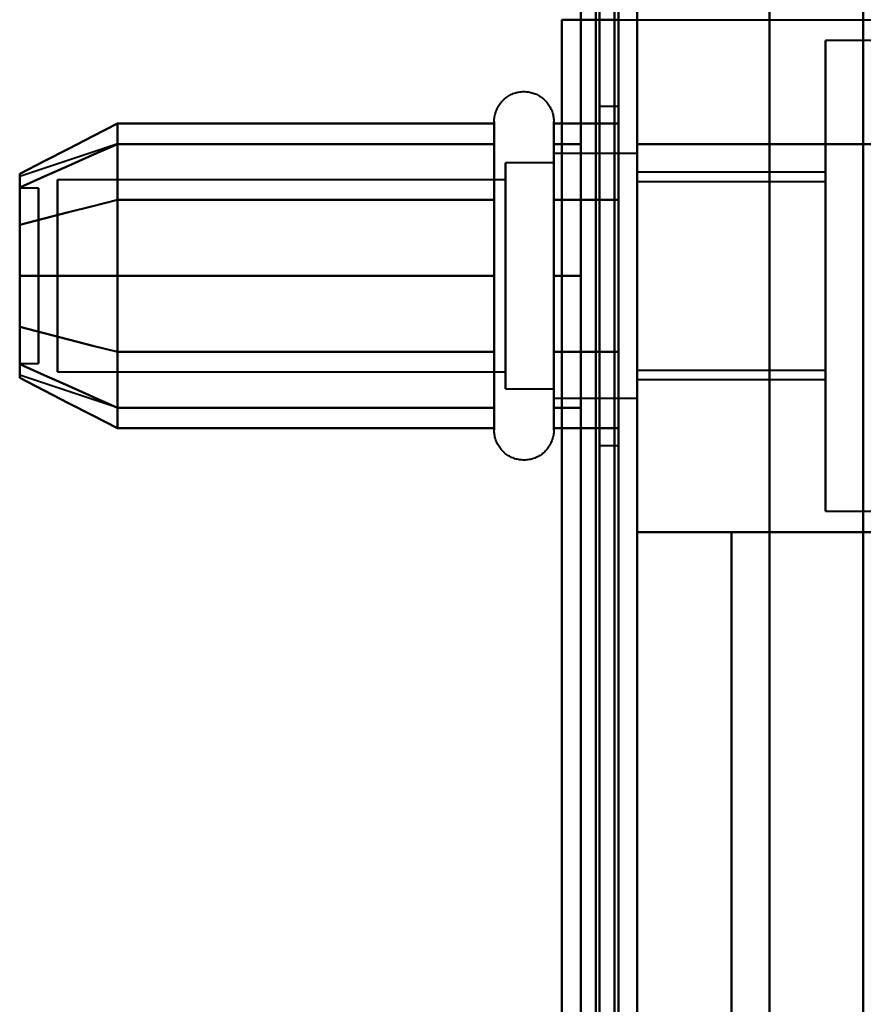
# Model space of a CAD drawing. Header units: millimetres. Extents: x -1087 to 1688, y -120 to 1046.
# Tile 61 of 78: x 569 to 591, y 265 to 291. Entities that reach past the tile are written whole.
import ezdxf

# ---------------------------------------------------------------- set-up
doc = ezdxf.new("R2010")
doc.units = ezdxf.units.MM
doc.layers.add('A-GENM', color=13, linetype='Continuous', lineweight=40)
doc.layers.add('G-IMPT', color=8, linetype='Continuous', lineweight=40)

# ---------------------------------------------------------------- blocks, each defined once
blk = doc.blocks.new('Maintenance r21 - Maintenance r21-755170-Arrière')
at = {"layer": 'A-GENM'}
for p, q in [((585, 973.372), (585, 0)), ((585, 0), (585, 973.372))]:
    blk.add_line(p, q, dxfattribs=at)
blk = doc.blocks.new('Souche connecteur circulaire R23 - Souche connecteur circulaire R23-755165-Arrière')
at = {"layer": 'A-GENM'}
blk.add_line((585, 349.372), (585, 191.872), dxfattribs=at)
blk = doc.blocks.new('NEXA 1000 CALQUES_dwg-755156-Arrière')
at = {"layer": 'G-IMPT'}
for p, q in [((584.5, 129.472), (584.5, 972.272)), ((585, 128.972), (585, 937.772)), ((584.5, 501.872), (584.5, 184.872)), ((584.5, 184.872), (584.5, 501.872)), ((584.5, 184.872), (584.5, 501.872)), ((585, 184.872), (585, 501.872)), ((585, 501.872), (585, 184.872)), ((585, 501.872), (585, 184.872)), ((584.5, 343.372), (584.5, 184.872)), ((585, 184.872), (585, 343.372)), ((585, 293.55), (585, 223.55)), ((585, 223.55), (585, 293.55)), ((585, 287.872), (585, 291.172)), ((585, 291.172), (585, 287.872)), ((614.77, 290.622), (590, 290.622)), ((590, 284.372), (590, 290.622)), ((590, 290.622), (590, 284.372)), ((584.5, 288.872), (584, 288.872)), ((584, 288.872), (584, 284.372)), ((584, 284.372), (584, 288.872)), ((584.5, 288.872), (584.5, 279.872)), ((584.5, 288.872), (584.5, 279.872)), ((584.5, 284.372), (584.5, 288.872)), ((584.5, 284.372), (584.5, 288.872)), ((581.204, 286.422), (581.204, 288.472)), ((581.204, 286.422), (581.204, 288.472)), ((582.785, 288.472), (582.785, 286.422)), ((582.785, 288.472), (582.785, 286.422)), ((571.189, 287.867), (568.611, 287.008)), ((581.204, 282.322), (581.204, 287.923)), ((581.204, 280.272), (581.204, 287.923)), ((582.785, 287.923), (582.785, 282.322)), ((582.785, 287.923), (582.785, 280.272)), ((585, 287.622), (582.785, 287.622)), ((585, 287.622), (582.785, 287.622)), ((582.785, 282.747), (582.785, 287.622)), ((582.785, 287.622), (582.785, 285.997)), ((582.785, 281.558), (582.785, 287.622)), ((582.785, 287.622), (582.785, 285.997)), ((585, 281.558), (585, 287.622)), ((585, 287.622), (585, 284.372)), ((585, 282.747), (585, 287.622)), ((585, 287.622), (585, 284.372)), ((582.785, 287.372), (581.5, 287.372)), ((582.785, 287.372), (581.5, 287.372)), ((581.5, 281.774), (581.5, 287.372)), ((581.5, 287.372), (581.5, 282.872)), ((581.5, 282.872), (581.5, 287.372)), ((581.5, 287.372), (581.5, 281.774)), ((582.785, 282.872), (582.785, 287.372)), ((582.785, 287.372), (582.785, 282.872)), ((582.785, 281.774), (582.785, 287.372)), ((582.785, 287.372), (582.785, 281.774)), ((582.785, 287.187), (582.785, 281.122)), ((582.785, 281.122), (582.785, 287.187)), ((582.785, 287.187), (582.785, 282.747)), ((585, 284.372), (585, 287.187)), ((590, 287.122), (585, 287.122)), ((585, 284.372), (585, 287.122)), ((585, 287.122), (585, 284.372)), ((590, 284.372), (590, 287.122)), ((590, 287.122), (590, 284.372)), ((581.5, 286.921), (569.611, 286.921)), ((581.5, 286.921), (569.611, 286.921)), ((569.611, 282.165), (569.611, 286.921)), ((569.611, 286.921), (569.611, 282.165)), ((569.611, 283.098), (569.611, 286.921)), ((569.611, 286.921), (569.611, 283.098)), ((581.5, 281.372), (581.5, 286.97)), ((581.5, 286.97), (581.5, 282.872)), ((581.5, 282.165), (581.5, 286.921)), ((581.5, 286.921), (581.5, 282.165)), ((581.5, 283.098), (581.5, 286.921)), ((581.5, 286.921), (581.5, 283.098)), ((582.785, 281.372), (582.785, 286.97)), ((582.785, 286.97), (582.785, 281.372)), ((590, 286.872), (585, 286.872)), ((585, 286.872), (585, 284.372)), ((585, 284.372), (585, 286.872)), ((590, 286.872), (590, 284.372)), ((590, 284.372), (590, 286.872)), ((569.111, 286.702), (568.611, 286.702)), ((569.111, 286.702), (568.611, 286.702)), ((568.611, 286.702), (568.611, 284.14)), ((568.611, 284.14), (568.611, 286.702)), ((568.611, 286.702), (568.611, 283.414)), ((568.611, 283.414), (568.611, 286.702)), ((569.111, 286.702), (569.111, 284.14)), ((569.111, 284.14), (569.111, 286.702)), ((569.111, 286.702), (569.111, 283.414)), ((569.111, 283.414), (569.111, 286.702)), ((569.611, 281.824), (569.611, 286.579)), ((569.611, 286.579), (569.611, 281.824)), ((581.5, 281.824), (581.5, 286.579)), ((581.5, 286.579), (581.5, 281.824)), ((581.204, 280.272), (581.204, 286.422)), ((581.204, 280.822), (581.204, 286.422)), ((582.785, 286.422), (582.785, 280.272)), ((582.785, 286.422), (582.785, 280.822)), ((582.785, 281.122), (582.785, 285.997)), ((582.785, 285.997), (582.785, 281.558)), ((582.785, 285.997), (582.785, 281.122)), ((585, 284.372), (585, 285.997)), ((581.5, 285.872), (581.5, 281.774)), ((581.5, 281.372), (581.5, 285.872)), ((582.785, 281.372), (582.785, 285.872)), ((582.785, 285.872), (582.785, 281.372)), ((569.611, 281.824), (569.611, 285.646)), ((569.611, 285.646), (569.611, 281.824)), ((581.5, 281.824), (581.5, 285.646)), ((581.5, 285.646), (581.5, 281.824)), ((568.611, 285.331), (568.611, 282.042)), ((568.611, 282.042), (568.611, 285.331)), ((569.111, 285.331), (569.111, 282.042)), ((569.111, 282.042), (569.111, 285.331)), ((568.611, 284.604), (568.611, 282.042)), ((568.611, 282.042), (568.611, 284.604)), ((569.111, 284.604), (569.111, 282.042)), ((569.111, 282.042), (569.111, 284.604)), ((584, 284.372), (584, 279.872)), ((584, 279.872), (584, 284.372)), ((584.5, 279.872), (584.5, 284.372)), ((585, 281.122), (585, 284.372)), ((585, 284.372), (585, 281.872)), ((585, 284.372), (585, 281.122)), ((585, 281.872), (585, 284.372)), ((585, 281.122), (585, 284.372)), ((585, 284.372), (585, 281.122)), ((585, 281.622), (585, 284.372)), ((585, 284.372), (585, 281.622)), ((590, 284.372), (590, 281.872)), ((590, 281.872), (590, 284.372)), ((590, 281.622), (590, 284.372)), ((590, 278.122), (590, 284.372)), ((590, 284.372), (590, 281.622)), ((590, 284.372), (590, 278.122)), ((581.5, 282.872), (581.5, 281.372)), ((581.5, 282.872), (581.5, 281.372)), ((568.611, 282.042), (569.111, 282.042)), ((568.611, 282.042), (569.111, 282.042)), ((569.611, 281.824), (581.5, 281.824)), ((569.611, 281.824), (581.5, 281.824)), ((585, 281.872), (590, 281.872)), ((571.189, 280.877), (568.611, 281.737)), ((585, 281.622), (590, 281.622)), ((581.5, 281.372), (582.785, 281.372)), ((581.5, 281.372), (582.785, 281.372)), ((582.785, 281.122), (585, 281.122)), ((582.785, 281.122), (585, 281.122)), ((584, 279.872), (584.5, 279.872)), ((590, 278.122), (614.77, 278.122))]:
    blk.add_line(p, q, dxfattribs=at)
at = {"layer": 'G-IMPT', "flags": 128}
for points in [[(584.4, 128.972), (584.4, 339.922), (584.4, 550.872), (584.4, 761.822), (584.4, 972.772)], [(584.4, 972.772), (584.4, 761.822), (584.4, 550.872), (584.4, 339.922), (584.4, 128.972)], [(584.4, 128.972), (584.4, 339.922), (584.4, 550.872), (584.4, 761.822), (584.4, 972.772)], [(584.5, 972.772), (584.5, 761.822), (584.5, 550.872), (584.5, 339.922), (584.5, 128.972)], [(585, 972.772), (585, 761.822), (585, 550.872), (585, 339.922), (585, 128.972)], [(585, 128.972), (585, 339.922), (585, 550.872), (585, 761.822), (585, 972.772)], [(583.9, 972.272), (583.9, 761.572), (583.9, 550.872), (583.9, 340.172), (583.9, 129.472)], [(583.9, 129.472), (583.9, 340.172), (583.9, 550.872), (583.9, 761.572), (583.9, 972.272)], [(583.9, 972.272), (583.9, 761.572), (583.9, 550.872), (583.9, 340.172), (583.9, 129.472)], [(584, 129.472), (584, 340.172), (584, 550.872), (584, 761.572), (584, 972.272)], [(584, 972.272), (584, 761.572), (584, 550.872), (584, 340.172), (584, 129.472)], [(584, 129.472), (584, 340.172), (584, 550.872), (584, 761.572), (584, 972.272)], [(584.5, 129.472), (584.5, 340.172), (584.5, 550.872), (584.5, 761.572), (584.5, 972.272)], [(584.5, 972.272), (584.5, 761.572), (584.5, 550.872), (584.5, 340.172), (584.5, 129.472)], [(584.5, 129.472), (584.5, 340.172), (584.5, 550.872), (584.5, 761.572), (584.5, 972.272)], [(584.5, 972.272), (584.5, 761.572), (584.5, 550.872), (584.5, 340.172), (584.5, 129.472)], [(584.5, 129.472), (584.5, 340.172), (584.5, 550.872), (584.5, 761.572), (584.5, 972.272)], [(584.5, 972.272), (584.5, 761.572), (584.5, 550.872), (584.5, 340.172), (584.5, 129.472)], [(584.4, 128.972), (584.4, 331.172), (584.4, 533.372), (584.4, 735.572), (584.4, 937.772)], [(584.4, 937.772), (584.4, 735.572), (584.4, 533.372), (584.4, 331.172), (584.4, 128.972)], [(584.4, 937.772), (584.4, 735.572), (584.4, 533.372), (584.4, 331.172), (584.4, 128.972)], [(584.5, 128.972), (584.5, 331.172), (584.5, 533.372), (584.5, 735.572), (584.5, 937.772)], [(585, 128.972), (585, 331.172), (585, 533.372), (585, 735.572), (585, 937.772)], [(585, 937.772), (585, 735.572), (585, 533.372), (585, 331.172), (585, 128.972)], [(583.5, 937.272), (583.5, 735.322), (583.5, 533.372), (583.5, 331.422), (583.5, 129.472)], [(583.5, 129.472), (583.5, 331.422), (583.5, 533.372), (583.5, 735.322), (583.5, 937.272)], [(583.5, 937.272), (583.5, 735.322), (583.5, 533.372), (583.5, 331.422), (583.5, 129.472)], [(583.5, 129.472), (583.5, 331.422), (583.5, 533.372), (583.5, 735.322), (583.5, 937.272)], [(583.5, 291.172), (583.5, 421.022), (583.5, 550.872), (583.5, 680.722), (583.5, 810.572)], [(583.5, 810.572), (583.5, 680.722), (583.5, 550.872), (583.5, 421.022), (583.5, 291.172)], [(583.5, 291.172), (583.5, 421.022), (583.5, 550.872), (583.5, 680.722), (583.5, 810.572)], [(584.4, 291.172), (584.4, 421.022), (584.4, 550.872), (584.4, 680.722), (584.4, 810.572)], [(584.4, 810.572), (584.4, 680.722), (584.4, 550.872), (584.4, 421.022), (584.4, 291.172)], [(584.4, 291.172), (584.4, 421.022), (584.4, 550.872), (584.4, 680.722), (584.4, 810.572)], [(585, 291.172), (585, 421.022), (585, 550.872), (585, 680.722), (585, 810.572)], [(585, 291.172), (585, 421.022), (585, 550.872), (585, 680.722), (585, 810.572)], [(585, 810.572), (585, 680.722), (585, 550.872), (585, 421.022), (585, 291.172)], [(583.5, 318.372), (583.5, 288.372), (583.5, 258.372), (583.5, 228.372), (583.5, 198.372)], [(583.5, 198.372), (583.5, 228.372), (583.5, 258.372), (583.5, 288.372), (583.5, 318.372)], [(583.5, 198.372), (583.5, 228.372), (583.5, 258.372), (583.5, 288.372), (583.5, 318.372)], [(583.5, 318.372), (583.5, 288.372), (583.5, 258.372), (583.5, 228.372), (583.5, 198.372)], [(584.5, 318.372), (584.5, 288.372), (584.5, 258.372), (584.5, 228.372), (584.5, 198.372)], [(584.5, 198.372), (584.5, 228.372), (584.5, 258.372), (584.5, 288.372), (584.5, 318.372)], [(584.5, 198.372), (584.5, 228.372), (584.5, 258.372), (584.5, 288.372), (584.5, 318.372)], [(584.5, 318.372), (584.5, 288.372), (584.5, 258.372), (584.5, 228.372), (584.5, 198.372)], [(585, 297.872), (585, 278.122), (585, 258.372), (585, 238.622), (585, 218.872)], [(585, 218.872), (585, 238.622), (585, 258.372), (585, 278.122), (585, 297.872)], [(588.509, 218.872), (588.509, 238.622), (588.509, 258.372), (588.509, 278.122), (588.509, 297.872)], [(588.509, 297.872), (588.509, 278.122), (588.509, 258.372), (588.509, 238.622), (588.509, 218.872)], [(591, 218.872), (591, 238.622), (591, 258.372), (591, 278.122), (591, 297.872)], [(591, 291.872), (591, 288.122), (591, 284.372), (591, 280.622), (591, 276.872)], [(584.5, 291.172), (584.125, 291.172), (583.75, 291.172), (583.375, 291.172), (583, 291.172)], [(583, 291.172), (583, 274.772), (583, 258.372), (583, 241.972), (583, 225.572)], [(583, 225.572), (583, 241.972), (583, 258.372), (583, 274.772), (583, 291.172)], [(583, 291.172), (583, 274.772), (583, 258.372), (583, 241.972), (583, 225.572)], [(583, 225.572), (583, 241.972), (583, 258.372), (583, 274.772), (583, 291.172)], [(583, 291.172), (583.5, 291.172), (584, 291.172), (584.5, 291.172), (585, 291.172)], [(583, 225.572), (583, 241.972), (583, 258.372), (583, 274.772), (583, 291.172)], [(583, 291.172), (583, 274.772), (583, 258.372), (583, 241.972), (583, 225.572)], [(584.5, 225.572), (584.5, 241.972), (584.5, 258.372), (584.5, 274.772), (584.5, 291.172)], [(584.5, 291.172), (584.5, 274.772), (584.5, 258.372), (584.5, 241.972), (584.5, 225.572)], [(585, 225.572), (585, 241.972), (585, 258.372), (585, 274.772), (585, 291.172)], [(585, 291.172), (585, 274.772), (585, 258.372), (585, 241.972), (585, 225.572)], [(585, 225.572), (585, 241.972), (585, 258.372), (585, 274.772), (585, 291.172)], [(585, 291.172), (590.543, 291.172), (596.085, 291.172), (601.628, 291.172), (607.17, 291.172)], [(585, 291.172), (585, 274.772), (585, 258.372), (585, 241.972), (585, 225.572)], [(585, 291.172), (585, 274.772), (585, 258.372), (585, 241.972), (585, 225.572)], [(585, 225.572), (585, 241.972), (585, 258.372), (585, 274.772), (585, 291.172)], [(581.204, 288.472), (581.205, 288.504), (581.207, 288.535), (581.21, 288.567), (581.214, 288.598), (581.22, 288.629), (581.227, 288.66), (581.235, 288.691), (581.244, 288.721), (581.255, 288.751), (581.267, 288.78), (581.28, 288.809), (581.294, 288.837), (581.309, 288.865), (581.325, 288.892), (581.342, 288.919), (581.361, 288.944), (581.38, 288.969), (581.4, 288.993), (581.422, 289.017), (581.444, 289.039), (581.467, 289.061), (581.491, 289.082), (581.516, 289.101), (581.541, 289.12), (581.568, 289.137), (581.595, 289.154), (581.622, 289.169), (581.65, 289.184), (581.679, 289.197), (581.708, 289.209), (581.738, 289.22), (581.768, 289.23), (581.799, 289.238), (581.829, 289.245), (581.86, 289.251), (581.892, 289.256), (581.923, 289.259), (581.955, 289.262), (581.986, 289.263), (582.018, 289.262), (582.049, 289.261), (582.081, 289.258), (582.112, 289.254), (582.143, 289.249), (582.174, 289.242), (582.205, 289.234), (582.235, 289.225), (582.265, 289.215), (582.295, 289.204), (582.324, 289.191), (582.352, 289.177), (582.38, 289.162), (582.407, 289.146), (582.434, 289.129), (582.46, 289.111), (582.485, 289.092), (582.509, 289.072), (582.533, 289.051), (582.556, 289.029), (582.578, 289.006), (582.598, 288.982), (582.618, 288.958), (582.637, 288.933), (582.655, 288.907), (582.672, 288.88), (582.688, 288.852), (582.702, 288.824), (582.716, 288.796), (582.728, 288.767), (582.739, 288.737), (582.749, 288.707), (582.758, 288.677), (582.766, 288.646), (582.772, 288.615), (582.777, 288.584), (582.781, 288.552), (582.784, 288.521), (582.785, 288.489), (582.785, 288.472)], [(581.204, 288.472), (581.205, 288.504), (581.207, 288.535), (581.21, 288.567), (581.214, 288.598), (581.22, 288.629), (581.227, 288.66), (581.235, 288.691), (581.244, 288.721), (581.255, 288.751), (581.267, 288.78), (581.28, 288.809), (581.294, 288.837), (581.309, 288.865), (581.325, 288.892), (581.342, 288.919), (581.361, 288.944), (581.38, 288.969), (581.4, 288.993), (581.422, 289.017), (581.444, 289.039), (581.467, 289.061), (581.491, 289.082), (581.516, 289.101), (581.541, 289.12), (581.568, 289.137), (581.595, 289.154), (581.622, 289.169), (581.65, 289.184), (581.679, 289.197), (581.708, 289.209), (581.738, 289.22), (581.768, 289.23), (581.799, 289.238), (581.829, 289.245), (581.86, 289.251), (581.892, 289.256), (581.923, 289.259), (581.955, 289.262), (581.986, 289.263), (582.018, 289.262), (582.049, 289.261), (582.081, 289.258), (582.112, 289.254), (582.143, 289.249), (582.174, 289.242), (582.205, 289.234), (582.235, 289.225), (582.265, 289.215), (582.295, 289.204), (582.324, 289.191), (582.352, 289.177), (582.38, 289.162), (582.407, 289.146), (582.434, 289.129), (582.46, 289.111), (582.485, 289.092), (582.509, 289.072), (582.533, 289.051), (582.556, 289.029), (582.578, 289.006), (582.598, 288.982), (582.618, 288.958), (582.637, 288.933), (582.655, 288.907), (582.672, 288.88), (582.688, 288.852), (582.702, 288.824), (582.716, 288.796), (582.728, 288.767), (582.739, 288.737), (582.749, 288.707), (582.758, 288.677), (582.766, 288.646), (582.772, 288.615), (582.777, 288.584), (582.781, 288.552), (582.784, 288.521), (582.785, 288.489), (582.785, 288.472)], [(571.204, 288.414), (570.556, 288.081), (569.908, 287.748), (569.259, 287.414), (568.611, 287.081)], [(568.611, 287.081), (569.259, 287.414), (569.908, 287.748), (570.556, 288.081), (571.204, 288.414)], [(571.204, 286.393), (571.204, 286.898), (571.204, 287.403), (571.204, 287.909), (571.204, 288.414)], [(571.204, 288.414), (571.204, 287.909), (571.204, 287.403), (571.204, 286.898), (571.204, 286.393)], [(571.204, 288.414), (571.204, 287.909), (571.204, 287.403), (571.204, 286.898), (571.204, 286.393)], [(581.204, 288.414), (578.704, 288.414), (576.204, 288.414), (573.704, 288.414), (571.204, 288.414)], [(571.204, 286.393), (571.204, 286.898), (571.204, 287.403), (571.204, 287.909), (571.204, 288.414)], [(571.204, 288.414), (573.704, 288.414), (576.204, 288.414), (578.704, 288.414), (581.204, 288.414)], [(581.204, 288.472), (581.204, 288.469), (581.204, 288.459), (581.204, 288.443), (581.204, 288.42), (581.204, 288.391), (581.204, 288.355), (581.204, 288.313), (581.204, 288.264), (581.204, 288.209), (581.204, 288.149), (581.204, 288.082), (581.204, 288.009), (581.204, 287.93), (581.204, 287.846), (581.204, 287.756), (581.204, 287.661), (581.204, 287.56), (581.204, 287.455), (581.204, 287.344), (581.204, 287.229), (581.204, 287.109), (581.204, 286.985), (581.204, 286.856), (581.204, 286.724), (581.204, 286.588), (581.204, 286.448), (581.204, 286.305), (581.204, 286.159), (581.204, 286.01), (581.204, 285.858), (581.204, 285.704), (581.204, 285.548), (581.204, 285.39), (581.204, 285.23), (581.204, 285.069), (581.204, 284.907), (581.204, 284.744), (581.204, 284.58), (581.204, 284.417), (581.204, 284.253), (581.204, 284.089), (581.204, 283.925), (581.204, 283.763), (581.204, 283.601), (581.204, 283.441), (581.204, 283.282), (581.204, 283.125), (581.204, 282.969), (581.204, 282.817), (581.204, 282.666), (581.204, 282.518), (581.204, 282.374), (581.204, 282.322)], [(581.204, 286.422), (581.204, 286.563), (581.204, 286.7), (581.204, 286.833), (581.204, 286.962), (581.204, 287.087), (581.204, 287.208), (581.204, 287.324), (581.204, 287.435), (581.204, 287.542), (581.204, 287.643), (581.204, 287.739), (581.204, 287.83), (581.204, 287.916), (581.204, 287.995), (581.204, 288.069), (581.204, 288.137), (581.204, 288.199), (581.204, 288.255), (581.204, 288.304), (581.204, 288.348), (581.204, 288.385), (581.204, 288.415), (581.204, 288.439), (581.204, 288.457), (581.204, 288.468), (581.204, 288.472)], [(581.204, 288.472), (581.204, 288.469), (581.204, 288.459), (581.204, 288.443), (581.204, 288.42), (581.204, 288.391), (581.204, 288.355), (581.204, 288.313), (581.204, 288.264), (581.204, 288.209), (581.204, 288.149), (581.204, 288.082), (581.204, 288.009), (581.204, 287.93), (581.204, 287.846), (581.204, 287.756), (581.204, 287.661), (581.204, 287.56), (581.204, 287.455), (581.204, 287.344), (581.204, 287.229), (581.204, 287.109), (581.204, 286.985), (581.204, 286.856), (581.204, 286.724), (581.204, 286.588), (581.204, 286.448), (581.204, 286.305), (581.204, 286.159), (581.204, 286.01), (581.204, 285.858), (581.204, 285.704), (581.204, 285.548), (581.204, 285.39), (581.204, 285.23), (581.204, 285.069), (581.204, 284.907), (581.204, 284.744), (581.204, 284.58), (581.204, 284.417), (581.204, 284.253), (581.204, 284.089), (581.204, 283.925), (581.204, 283.763), (581.204, 283.601), (581.204, 283.441), (581.204, 283.282), (581.204, 283.125), (581.204, 282.969), (581.204, 282.817), (581.204, 282.666), (581.204, 282.518), (581.204, 282.374), (581.204, 282.232), (581.204, 282.094), (581.204, 281.959), (581.204, 281.829), (581.204, 281.702), (581.204, 281.58), (581.204, 281.462), (581.204, 281.349), (581.204, 281.241), (581.204, 281.137), (581.204, 281.039), (581.204, 280.946), (581.204, 280.859), (581.204, 280.822)], [(581.204, 287.923), (581.204, 288.002), (581.204, 288.075), (581.204, 288.143), (581.204, 288.204), (581.204, 288.26), (581.204, 288.309), (581.204, 288.351), (581.204, 288.388), (581.204, 288.418), (581.204, 288.441), (581.204, 288.458), (581.204, 288.468), (581.204, 288.472)], [(581.204, 286.393), (581.204, 286.898), (581.204, 287.403), (581.204, 287.909), (581.204, 288.414)], [(581.204, 288.414), (581.204, 287.909), (581.204, 287.403), (581.204, 286.898), (581.204, 286.393)], [(582.785, 288.472), (582.785, 288.469), (582.785, 288.459), (582.785, 288.443), (582.785, 288.42), (582.785, 288.391), (582.785, 288.355), (582.785, 288.313), (582.785, 288.264), (582.785, 288.209), (582.785, 288.149), (582.785, 288.082), (582.785, 288.009), (582.785, 287.93), (582.785, 287.846), (582.785, 287.756), (582.785, 287.661), (582.785, 287.56), (582.785, 287.455), (582.785, 287.344), (582.785, 287.229), (582.785, 287.109), (582.785, 286.985), (582.785, 286.856), (582.785, 286.724), (582.785, 286.588), (582.785, 286.448), (582.785, 286.422)], [(582.785, 282.322), (582.785, 282.466), (582.785, 282.613), (582.785, 282.762), (582.785, 282.914), (582.785, 283.069), (582.785, 283.225), (582.785, 283.383), (582.785, 283.543), (582.785, 283.705), (582.785, 283.867), (582.785, 284.03), (582.785, 284.194), (582.785, 284.358), (582.785, 284.522), (582.785, 284.685), (582.785, 284.848), (582.785, 285.011), (582.785, 285.172), (582.785, 285.333), (582.785, 285.491), (582.785, 285.648), (582.785, 285.803), (582.785, 285.955), (582.785, 286.105), (582.785, 286.252), (582.785, 286.397), (582.785, 286.538), (582.785, 286.675), (582.785, 286.809), (582.785, 286.939), (582.785, 287.065), (582.785, 287.186), (582.785, 287.303), (582.785, 287.415), (582.785, 287.523), (582.785, 287.625), (582.785, 287.723), (582.785, 287.814), (582.785, 287.901), (582.785, 287.981), (582.785, 288.056), (582.785, 288.125), (582.785, 288.188), (582.785, 288.245), (582.785, 288.296), (582.785, 288.34), (582.785, 288.378), (582.785, 288.41), (582.785, 288.435), (582.785, 288.454), (582.785, 288.466), (582.785, 288.472), (582.785, 288.472)], [(582.785, 288.472), (582.785, 288.469), (582.785, 288.459), (582.785, 288.443), (582.785, 288.42), (582.785, 288.391), (582.785, 288.355), (582.785, 288.313), (582.785, 288.264), (582.785, 288.209), (582.785, 288.149), (582.785, 288.082), (582.785, 288.009), (582.785, 287.93), (582.785, 287.923)], [(582.785, 280.822), (582.785, 280.906), (582.785, 280.997), (582.785, 281.093), (582.785, 281.194), (582.785, 281.3), (582.785, 281.411), (582.785, 281.526), (582.785, 281.647), (582.785, 281.771), (582.785, 281.9), (582.785, 282.033), (582.785, 282.169), (582.785, 282.31), (582.785, 282.453), (582.785, 282.599), (582.785, 282.749), (582.785, 282.9), (582.785, 283.055), (582.785, 283.211), (582.785, 283.369), (582.785, 283.529), (582.785, 283.69), (582.785, 283.852), (582.785, 284.015), (582.785, 284.179), (582.785, 284.343), (582.785, 284.507), (582.785, 284.671), (582.785, 284.834), (582.785, 284.996), (582.785, 285.158), (582.785, 285.318), (582.785, 285.477), (582.785, 285.634), (582.785, 285.789), (582.785, 285.942), (582.785, 286.092), (582.785, 286.239), (582.785, 286.384), (582.785, 286.525), (582.785, 286.663), (582.785, 286.797), (582.785, 286.927), (582.785, 287.054), (582.785, 287.175), (582.785, 287.293), (582.785, 287.406), (582.785, 287.513), (582.785, 287.616), (582.785, 287.714), (582.785, 287.806), (582.785, 287.893), (582.785, 287.974), (582.785, 288.05), (582.785, 288.119), (582.785, 288.183), (582.785, 288.24), (582.785, 288.292), (582.785, 288.337), (582.785, 288.375), (582.785, 288.408), (582.785, 288.433), (582.785, 288.453), (582.785, 288.465), (582.785, 288.472), (582.785, 288.472)], [(582.785, 288.414), (583.214, 288.414), (583.643, 288.414), (584.071, 288.414), (584.5, 288.414)], [(582.785, 286.393), (582.785, 286.898), (582.785, 287.403), (582.785, 287.909), (582.785, 288.414)], [(584.5, 288.414), (584.071, 288.414), (583.643, 288.414), (583.214, 288.414), (582.785, 288.414)], [(582.785, 288.414), (582.785, 287.909), (582.785, 287.403), (582.785, 286.898), (582.785, 286.393)], [(584.5, 288.414), (584.5, 287.909), (584.5, 287.403), (584.5, 286.898), (584.5, 286.393)], [(584.5, 286.393), (584.5, 286.898), (584.5, 287.403), (584.5, 287.909), (584.5, 288.414)], [(584.5, 288.414), (584.5, 287.909), (584.5, 287.403), (584.5, 286.898), (584.5, 286.393)], [(584.5, 286.393), (584.5, 286.898), (584.5, 287.403), (584.5, 287.909), (584.5, 288.414)], [(571.204, 287.872), (570.556, 287.584), (569.908, 287.295), (569.259, 287.007), (568.611, 286.718)], [(568.611, 286.718), (569.259, 287.007), (569.908, 287.295), (570.556, 287.584), (571.204, 287.872)], [(571.204, 287.872), (570.556, 287.584), (569.908, 287.295), (569.259, 287.007), (568.611, 286.718)], [(568.611, 286.718), (569.259, 287.007), (569.908, 287.295), (570.556, 287.584), (571.204, 287.872)], [(571.204, 284.372), (571.204, 285.247), (571.204, 286.122), (571.204, 286.997), (571.204, 287.872)], [(571.204, 287.872), (571.204, 286.997), (571.204, 286.122), (571.204, 285.247), (571.204, 284.372)], [(571.204, 287.872), (571.204, 286.997), (571.204, 286.122), (571.204, 285.247), (571.204, 284.372)], [(581.204, 287.872), (578.704, 287.872), (576.204, 287.872), (573.704, 287.872), (571.204, 287.872)], [(571.204, 287.872), (573.704, 287.872), (576.204, 287.872), (578.704, 287.872), (581.204, 287.872)], [(581.204, 287.872), (578.704, 287.872), (576.204, 287.872), (573.704, 287.872), (571.204, 287.872)], [(571.204, 284.372), (571.204, 285.247), (571.204, 286.122), (571.204, 286.997), (571.204, 287.872)], [(571.204, 287.872), (573.704, 287.872), (576.204, 287.872), (578.704, 287.872), (581.204, 287.872)], [(581.204, 280.272), (581.204, 280.276), (581.204, 280.285), (581.204, 280.302), (581.204, 280.325), (581.204, 280.354), (581.204, 280.39), (581.204, 280.432), (581.204, 280.48), (581.204, 280.535), (581.204, 280.596), (581.204, 280.663), (581.204, 280.736), (581.204, 280.814), (581.204, 280.899), (581.204, 280.988), (581.204, 281.084), (581.204, 281.184), (581.204, 281.29), (581.204, 281.4), (581.204, 281.516), (581.204, 281.636), (581.204, 281.76), (581.204, 281.888), (581.204, 282.021), (581.204, 282.157), (581.204, 282.297), (581.204, 282.44), (581.204, 282.586), (581.204, 282.735), (581.204, 282.887), (581.204, 283.041), (581.204, 283.197), (581.204, 283.355), (581.204, 283.514), (581.204, 283.675), (581.204, 283.838), (581.204, 284.001), (581.204, 284.164), (581.204, 284.328), (581.204, 284.492), (581.204, 284.656), (581.204, 284.819), (581.204, 284.982), (581.204, 285.143), (581.204, 285.304), (581.204, 285.463), (581.204, 285.62), (581.204, 285.775), (581.204, 285.928), (581.204, 286.079), (581.204, 286.226), (581.204, 286.371), (581.204, 286.513), (581.204, 286.651), (581.204, 286.785), (581.204, 286.916), (581.204, 287.042), (581.204, 287.165), (581.204, 287.282), (581.204, 287.396), (581.204, 287.504), (581.204, 287.607), (581.204, 287.705), (581.204, 287.798), (581.204, 287.886), (581.204, 287.923)], [(581.204, 284.372), (581.204, 285.247), (581.204, 286.122), (581.204, 286.997), (581.204, 287.872)], [(581.204, 287.872), (581.204, 286.997), (581.204, 286.122), (581.204, 285.247), (581.204, 284.372)], [(582.785, 287.923), (582.785, 287.838), (582.785, 287.748), (582.785, 287.652), (582.785, 287.551), (582.785, 287.445), (582.785, 287.334), (582.785, 287.218), (582.785, 287.098), (582.785, 286.973), (582.785, 286.844), (582.785, 286.712), (582.785, 286.575), (582.785, 286.435), (582.785, 286.292), (582.785, 286.145), (582.785, 285.996), (582.785, 285.844), (582.785, 285.69), (582.785, 285.534), (582.785, 285.376), (582.785, 285.216), (582.785, 285.055), (582.785, 284.892), (582.785, 284.729), (582.785, 284.566), (582.785, 284.402), (582.785, 284.238), (582.785, 284.074), (582.785, 283.911), (582.785, 283.748), (582.785, 283.587), (582.785, 283.426), (582.785, 283.268), (582.785, 283.111), (582.785, 282.956), (582.785, 282.803), (582.785, 282.653), (582.785, 282.505), (582.785, 282.361), (582.785, 282.219), (582.785, 282.082), (582.785, 281.948), (582.785, 281.817), (582.785, 281.691), (582.785, 281.569), (582.785, 281.452), (582.785, 281.339), (582.785, 281.231), (582.785, 281.128), (582.785, 281.031), (582.785, 280.938), (582.785, 280.851), (582.785, 280.77), (582.785, 280.695), (582.785, 280.625), (582.785, 280.562), (582.785, 280.504), (582.785, 280.453), (582.785, 280.408), (582.785, 280.369), (582.785, 280.337), (582.785, 280.311), (582.785, 280.292), (582.785, 280.279), (582.785, 280.273), (582.785, 280.272)], [(583.5, 287.872), (583.321, 287.872), (583.143, 287.872), (582.964, 287.872), (582.785, 287.872)], [(582.785, 287.872), (582.785, 286.997), (582.785, 286.122), (582.785, 285.247), (582.785, 284.372)], [(582.785, 287.872), (582.964, 287.872), (583.143, 287.872), (583.321, 287.872), (583.5, 287.872)], [(583.5, 287.872), (583.321, 287.872), (583.143, 287.872), (582.964, 287.872), (582.785, 287.872)], [(582.785, 287.872), (582.964, 287.872), (583.143, 287.872), (583.321, 287.872), (583.5, 287.872)], [(582.785, 284.372), (582.785, 285.247), (582.785, 286.122), (582.785, 286.997), (582.785, 287.872)], [(583.5, 284.372), (583.5, 285.247), (583.5, 286.122), (583.5, 286.997), (583.5, 287.872)], [(583.5, 287.872), (583.5, 286.997), (583.5, 286.122), (583.5, 285.247), (583.5, 284.372)], [(583.5, 284.372), (583.5, 285.247), (583.5, 286.122), (583.5, 286.997), (583.5, 287.872)], [(583.5, 287.872), (583.5, 286.997), (583.5, 286.122), (583.5, 285.247), (583.5, 284.372)], [(585, 228.872), (585, 243.622), (585, 258.372), (585, 273.122), (585, 287.872)], [(585, 287.872), (589.965, 287.872), (594.93, 287.872), (599.896, 287.872), (604.861, 287.872)], [(604.861, 287.872), (599.896, 287.872), (594.93, 287.872), (589.965, 287.872), (585, 287.872)], [(585, 287.872), (585, 273.122), (585, 258.372), (585, 243.622), (585, 228.872)], [(571.204, 286.393), (570.556, 286.226), (569.908, 286.06), (569.259, 285.893), (568.611, 285.727)], [(568.611, 285.727), (569.259, 285.893), (569.908, 286.06), (570.556, 286.226), (571.204, 286.393)], [(571.204, 286.393), (570.556, 286.226), (569.908, 286.06), (569.259, 285.893), (568.611, 285.727)], [(568.611, 285.727), (569.259, 285.893), (569.908, 286.06), (570.556, 286.226), (571.204, 286.393)], [(571.204, 282.352), (571.204, 283.362), (571.204, 284.372), (571.204, 285.383), (571.204, 286.393)], [(571.204, 286.393), (571.204, 285.383), (571.204, 284.372), (571.204, 283.362), (571.204, 282.352)], [(571.204, 286.393), (571.204, 285.383), (571.204, 284.372), (571.204, 283.362), (571.204, 282.352)], [(581.204, 286.393), (578.704, 286.393), (576.204, 286.393), (573.704, 286.393), (571.204, 286.393)], [(571.204, 286.393), (573.704, 286.393), (576.204, 286.393), (578.704, 286.393), (581.204, 286.393)], [(581.204, 286.393), (578.704, 286.393), (576.204, 286.393), (573.704, 286.393), (571.204, 286.393)], [(571.204, 282.352), (571.204, 283.362), (571.204, 284.372), (571.204, 285.383), (571.204, 286.393)], [(571.204, 286.393), (573.704, 286.393), (576.204, 286.393), (578.704, 286.393), (581.204, 286.393)], [(581.204, 280.272), (581.204, 280.276), (581.204, 280.285), (581.204, 280.302), (581.204, 280.325), (581.204, 280.354), (581.204, 280.39), (581.204, 280.432), (581.204, 280.48), (581.204, 280.535), (581.204, 280.596), (581.204, 280.663), (581.204, 280.736), (581.204, 280.814), (581.204, 280.899), (581.204, 280.988), (581.204, 281.084), (581.204, 281.184), (581.204, 281.29), (581.204, 281.4), (581.204, 281.516), (581.204, 281.636), (581.204, 281.76), (581.204, 281.888), (581.204, 282.021), (581.204, 282.157), (581.204, 282.297), (581.204, 282.44), (581.204, 282.586), (581.204, 282.735), (581.204, 282.887), (581.204, 283.041), (581.204, 283.197), (581.204, 283.355), (581.204, 283.514), (581.204, 283.675), (581.204, 283.838), (581.204, 284.001), (581.204, 284.164), (581.204, 284.328), (581.204, 284.492), (581.204, 284.656), (581.204, 284.819), (581.204, 284.982), (581.204, 285.143), (581.204, 285.304), (581.204, 285.463), (581.204, 285.62), (581.204, 285.775), (581.204, 285.928), (581.204, 286.079), (581.204, 286.226), (581.204, 286.371), (581.204, 286.422)], [(581.204, 282.352), (581.204, 283.362), (581.204, 284.372), (581.204, 285.383), (581.204, 286.393)], [(581.204, 286.393), (581.204, 285.383), (581.204, 284.372), (581.204, 283.362), (581.204, 282.352)], [(582.785, 286.422), (582.785, 286.279), (582.785, 286.132), (582.785, 285.982), (582.785, 285.83), (582.785, 285.676), (582.785, 285.52), (582.785, 285.361), (582.785, 285.201), (582.785, 285.04), (582.785, 284.878), (582.785, 284.715), (582.785, 284.551), (582.785, 284.387), (582.785, 284.223), (582.785, 284.059), (582.785, 283.896), (582.785, 283.734), (582.785, 283.572), (582.785, 283.412), (582.785, 283.253), (582.785, 283.097), (582.785, 282.942), (582.785, 282.789), (582.785, 282.639), (582.785, 282.492), (582.785, 282.348), (582.785, 282.207), (582.785, 282.069), (582.785, 281.936), (582.785, 281.806), (582.785, 281.68), (582.785, 281.558), (582.785, 281.441), (582.785, 281.329), (582.785, 281.222), (582.785, 281.119), (582.785, 281.022), (582.785, 280.93), (582.785, 280.844), (582.785, 280.763), (582.785, 280.688), (582.785, 280.619), (582.785, 280.556), (582.785, 280.499), (582.785, 280.449), (582.785, 280.404), (582.785, 280.366), (582.785, 280.334), (582.785, 280.309), (582.785, 280.291), (582.785, 280.278), (582.785, 280.273), (582.785, 280.272)], [(584.5, 286.393), (584.071, 286.393), (583.643, 286.393), (583.214, 286.393), (582.785, 286.393)], [(582.785, 286.393), (583.214, 286.393), (583.643, 286.393), (584.071, 286.393), (584.5, 286.393)], [(582.785, 282.352), (582.785, 283.362), (582.785, 284.372), (582.785, 285.383), (582.785, 286.393)], [(584.5, 286.393), (584.071, 286.393), (583.643, 286.393), (583.214, 286.393), (582.785, 286.393)], [(582.785, 286.393), (582.785, 285.383), (582.785, 284.372), (582.785, 283.362), (582.785, 282.352)], [(582.785, 286.393), (583.214, 286.393), (583.643, 286.393), (584.071, 286.393), (584.5, 286.393)], [(584.5, 286.393), (584.5, 285.383), (584.5, 284.372), (584.5, 283.362), (584.5, 282.352)], [(584.5, 282.352), (584.5, 283.362), (584.5, 284.372), (584.5, 285.383), (584.5, 286.393)], [(584.5, 286.393), (584.5, 285.383), (584.5, 284.372), (584.5, 283.362), (584.5, 282.352)], [(584.5, 282.352), (584.5, 283.362), (584.5, 284.372), (584.5, 285.383), (584.5, 286.393)], [(571.204, 284.372), (570.556, 284.372), (569.908, 284.372), (569.259, 284.372), (568.611, 284.372)], [(568.611, 284.372), (569.259, 284.372), (569.908, 284.372), (570.556, 284.372), (571.204, 284.372)], [(571.204, 284.372), (570.556, 284.372), (569.908, 284.372), (569.259, 284.372), (568.611, 284.372)], [(568.611, 284.372), (569.259, 284.372), (569.908, 284.372), (570.556, 284.372), (571.204, 284.372)], [(571.204, 280.872), (571.204, 281.747), (571.204, 282.622), (571.204, 283.497), (571.204, 284.372)], [(571.204, 284.372), (571.204, 283.497), (571.204, 282.622), (571.204, 281.747), (571.204, 280.872)], [(571.204, 284.372), (571.204, 283.497), (571.204, 282.622), (571.204, 281.747), (571.204, 280.872)], [(581.204, 284.372), (578.704, 284.372), (576.204, 284.372), (573.704, 284.372), (571.204, 284.372)], [(571.204, 284.372), (573.704, 284.372), (576.204, 284.372), (578.704, 284.372), (581.204, 284.372)], [(581.204, 284.372), (578.704, 284.372), (576.204, 284.372), (573.704, 284.372), (571.204, 284.372)], [(571.204, 280.872), (571.204, 281.747), (571.204, 282.622), (571.204, 283.497), (571.204, 284.372)], [(571.204, 284.372), (573.704, 284.372), (576.204, 284.372), (578.704, 284.372), (581.204, 284.372)], [(581.204, 280.872), (581.204, 281.747), (581.204, 282.622), (581.204, 283.497), (581.204, 284.372)], [(581.204, 284.372), (581.204, 283.497), (581.204, 282.622), (581.204, 281.747), (581.204, 280.872)], [(583.5, 284.372), (583.321, 284.372), (583.143, 284.372), (582.964, 284.372), (582.785, 284.372)], [(582.785, 284.372), (582.785, 283.497), (582.785, 282.622), (582.785, 281.747), (582.785, 280.872)], [(582.785, 284.372), (582.964, 284.372), (583.143, 284.372), (583.321, 284.372), (583.5, 284.372)], [(583.5, 284.372), (583.321, 284.372), (583.143, 284.372), (582.964, 284.372), (582.785, 284.372)], [(582.785, 284.372), (582.964, 284.372), (583.143, 284.372), (583.321, 284.372), (583.5, 284.372)], [(582.785, 280.872), (582.785, 281.747), (582.785, 282.622), (582.785, 283.497), (582.785, 284.372)], [(583.5, 280.872), (583.5, 281.747), (583.5, 282.622), (583.5, 283.497), (583.5, 284.372)], [(583.5, 284.372), (583.5, 283.497), (583.5, 282.622), (583.5, 281.747), (583.5, 280.872)], [(583.5, 280.872), (583.5, 281.747), (583.5, 282.622), (583.5, 283.497), (583.5, 284.372)], [(583.5, 284.372), (583.5, 283.497), (583.5, 282.622), (583.5, 281.747), (583.5, 280.872)], [(571.204, 282.352), (570.556, 282.518), (569.908, 282.685), (569.259, 282.851), (568.611, 283.018)], [(568.611, 283.018), (569.259, 282.851), (569.908, 282.685), (570.556, 282.518), (571.204, 282.352)], [(571.204, 282.352), (570.556, 282.518), (569.908, 282.685), (569.259, 282.851), (568.611, 283.018)], [(568.611, 283.018), (569.259, 282.851), (569.908, 282.685), (570.556, 282.518), (571.204, 282.352)], [(571.204, 280.331), (571.204, 280.836), (571.204, 281.341), (571.204, 281.846), (571.204, 282.352)], [(571.204, 282.352), (571.204, 281.846), (571.204, 281.341), (571.204, 280.836), (571.204, 280.331)], [(571.204, 282.352), (571.204, 281.846), (571.204, 281.341), (571.204, 280.836), (571.204, 280.331)], [(581.204, 282.352), (578.704, 282.352), (576.204, 282.352), (573.704, 282.352), (571.204, 282.352)], [(571.204, 282.352), (573.704, 282.352), (576.204, 282.352), (578.704, 282.352), (581.204, 282.352)], [(581.204, 282.352), (578.704, 282.352), (576.204, 282.352), (573.704, 282.352), (571.204, 282.352)], [(571.204, 280.331), (571.204, 280.836), (571.204, 281.341), (571.204, 281.846), (571.204, 282.352)], [(571.204, 282.352), (573.704, 282.352), (576.204, 282.352), (578.704, 282.352), (581.204, 282.352)], [(581.204, 280.331), (581.204, 280.836), (581.204, 281.341), (581.204, 281.846), (581.204, 282.352)], [(581.204, 282.352), (581.204, 281.846), (581.204, 281.341), (581.204, 280.836), (581.204, 280.331)], [(581.204, 282.322), (581.204, 282.182), (581.204, 282.045), (581.204, 281.912), (581.204, 281.783), (581.204, 281.658), (581.204, 281.537), (581.204, 281.421), (581.204, 281.309), (581.204, 281.203), (581.204, 281.101), (581.204, 281.005), (581.204, 280.914), (581.204, 280.829), (581.204, 280.749), (581.204, 280.675), (581.204, 280.608), (581.204, 280.546), (581.204, 280.49), (581.204, 280.44), (581.204, 280.397), (581.204, 280.36), (581.204, 280.329), (581.204, 280.305), (581.204, 280.288), (581.204, 280.277), (581.204, 280.272)], [(584.5, 282.352), (584.071, 282.352), (583.643, 282.352), (583.214, 282.352), (582.785, 282.352)], [(582.785, 282.352), (583.214, 282.352), (583.643, 282.352), (584.071, 282.352), (584.5, 282.352)], [(582.785, 280.331), (582.785, 280.836), (582.785, 281.341), (582.785, 281.846), (582.785, 282.352)], [(584.5, 282.352), (584.071, 282.352), (583.643, 282.352), (583.214, 282.352), (582.785, 282.352)], [(582.785, 282.352), (582.785, 281.846), (582.785, 281.341), (582.785, 280.836), (582.785, 280.331)], [(582.785, 282.352), (583.214, 282.352), (583.643, 282.352), (584.071, 282.352), (584.5, 282.352)], [(582.785, 280.272), (582.785, 280.276), (582.785, 280.285), (582.785, 280.302), (582.785, 280.325), (582.785, 280.354), (582.785, 280.39), (582.785, 280.432), (582.785, 280.48), (582.785, 280.535), (582.785, 280.596), (582.785, 280.663), (582.785, 280.736), (582.785, 280.814), (582.785, 280.899), (582.785, 280.988), (582.785, 281.084), (582.785, 281.184), (582.785, 281.29), (582.785, 281.4), (582.785, 281.516), (582.785, 281.636), (582.785, 281.76), (582.785, 281.888), (582.785, 282.021), (582.785, 282.157), (582.785, 282.297), (582.785, 282.322)], [(584.5, 282.352), (584.5, 281.846), (584.5, 281.341), (584.5, 280.836), (584.5, 280.331)], [(584.5, 280.331), (584.5, 280.836), (584.5, 281.341), (584.5, 281.846), (584.5, 282.352)], [(584.5, 282.352), (584.5, 281.846), (584.5, 281.341), (584.5, 280.836), (584.5, 280.331)], [(584.5, 280.331), (584.5, 280.836), (584.5, 281.341), (584.5, 281.846), (584.5, 282.352)], [(568.611, 282.026), (569.259, 281.738), (569.908, 281.449), (570.556, 281.161), (571.204, 280.872)], [(571.204, 280.872), (570.556, 281.161), (569.908, 281.449), (569.259, 281.738), (568.611, 282.026)], [(568.611, 282.026), (569.259, 281.738), (569.908, 281.449), (570.556, 281.161), (571.204, 280.872)], [(571.204, 280.872), (570.556, 281.161), (569.908, 281.449), (569.259, 281.738), (568.611, 282.026)], [(568.611, 281.663), (569.259, 281.33), (569.908, 280.997), (570.556, 280.664), (571.204, 280.331)], [(571.204, 280.331), (570.556, 280.664), (569.908, 280.997), (569.259, 281.33), (568.611, 281.663)], [(571.204, 280.872), (573.704, 280.872), (576.204, 280.872), (578.704, 280.872), (581.204, 280.872)], [(581.204, 280.872), (578.704, 280.872), (576.204, 280.872), (573.704, 280.872), (571.204, 280.872)], [(571.204, 280.872), (573.704, 280.872), (576.204, 280.872), (578.704, 280.872), (581.204, 280.872)], [(581.204, 280.872), (578.704, 280.872), (576.204, 280.872), (573.704, 280.872), (571.204, 280.872)], [(581.204, 280.822), (581.204, 280.742), (581.204, 280.669), (581.204, 280.602), (581.204, 280.54), (581.204, 280.485), (581.204, 280.436), (581.204, 280.393), (581.204, 280.357), (581.204, 280.327), (581.204, 280.304), (581.204, 280.287), (581.204, 280.276), (581.204, 280.272)], [(582.785, 280.872), (582.964, 280.872), (583.143, 280.872), (583.321, 280.872), (583.5, 280.872)], [(583.5, 280.872), (583.321, 280.872), (583.143, 280.872), (582.964, 280.872), (582.785, 280.872)], [(582.785, 280.872), (582.964, 280.872), (583.143, 280.872), (583.321, 280.872), (583.5, 280.872)], [(583.5, 280.872), (583.321, 280.872), (583.143, 280.872), (582.964, 280.872), (582.785, 280.872)], [(582.785, 280.272), (582.785, 280.276), (582.785, 280.285), (582.785, 280.302), (582.785, 280.325), (582.785, 280.354), (582.785, 280.39), (582.785, 280.432), (582.785, 280.48), (582.785, 280.535), (582.785, 280.596), (582.785, 280.663), (582.785, 280.736), (582.785, 280.814), (582.785, 280.822)], [(571.204, 280.331), (573.704, 280.331), (576.204, 280.331), (578.704, 280.331), (581.204, 280.331)], [(581.204, 280.331), (578.704, 280.331), (576.204, 280.331), (573.704, 280.331), (571.204, 280.331)], [(582.785, 280.272), (582.785, 280.241), (582.783, 280.209), (582.779, 280.178), (582.775, 280.146), (582.769, 280.115), (582.762, 280.084), (582.754, 280.054), (582.745, 280.024), (582.734, 279.994), (582.723, 279.964), (582.71, 279.936), (582.696, 279.907), (582.681, 279.88), (582.664, 279.852), (582.647, 279.826), (582.629, 279.8), (582.609, 279.775), (582.589, 279.751), (582.568, 279.728), (582.545, 279.705), (582.522, 279.684), (582.498, 279.663), (582.474, 279.643), (582.448, 279.625), (582.422, 279.607), (582.395, 279.591), (582.367, 279.575), (582.339, 279.561), (582.31, 279.548), (582.281, 279.536), (582.251, 279.525), (582.221, 279.515), (582.191, 279.507), (582.16, 279.499), (582.129, 279.493), (582.098, 279.489), (582.066, 279.485), (582.035, 279.483), (582.003, 279.482), (581.972, 279.482), (581.94, 279.484), (581.909, 279.487), (581.877, 279.491), (581.846, 279.496), (581.815, 279.503), (581.784, 279.51), (581.754, 279.519), (581.724, 279.53), (581.695, 279.541), (581.666, 279.554), (581.637, 279.567), (581.609, 279.582), (581.582, 279.598), (581.555, 279.615), (581.53, 279.633), (581.504, 279.652), (581.48, 279.672), (581.456, 279.694), (581.434, 279.716), (581.412, 279.738), (581.391, 279.762), (581.371, 279.787), (581.352, 279.812), (581.334, 279.838), (581.317, 279.865), (581.302, 279.892), (581.287, 279.92), (581.273, 279.949), (581.261, 279.978), (581.25, 280.008), (581.24, 280.038), (581.231, 280.068), (581.224, 280.099), (581.217, 280.13), (581.212, 280.161), (581.208, 280.192), (581.206, 280.224), (581.204, 280.255), (581.204, 280.272)], [(582.785, 280.272), (582.785, 280.241), (582.783, 280.209), (582.779, 280.178), (582.775, 280.146), (582.769, 280.115), (582.762, 280.084), (582.754, 280.054), (582.745, 280.024), (582.734, 279.994), (582.723, 279.964), (582.71, 279.936), (582.696, 279.907), (582.681, 279.88), (582.664, 279.852), (582.647, 279.826), (582.629, 279.8), (582.609, 279.775), (582.589, 279.751), (582.568, 279.728), (582.545, 279.705), (582.522, 279.684), (582.498, 279.663), (582.474, 279.643), (582.448, 279.625), (582.422, 279.607), (582.395, 279.591), (582.367, 279.575), (582.339, 279.561), (582.31, 279.548), (582.281, 279.536), (582.251, 279.525), (582.221, 279.515), (582.191, 279.507), (582.16, 279.499), (582.129, 279.493), (582.098, 279.489), (582.066, 279.485), (582.035, 279.483), (582.003, 279.482), (581.972, 279.482), (581.94, 279.484), (581.909, 279.487), (581.877, 279.491), (581.846, 279.496), (581.815, 279.503), (581.784, 279.51), (581.754, 279.519), (581.724, 279.53), (581.695, 279.541), (581.666, 279.554), (581.637, 279.567), (581.609, 279.582), (581.582, 279.598), (581.555, 279.615), (581.53, 279.633), (581.504, 279.652), (581.48, 279.672), (581.456, 279.694), (581.434, 279.716), (581.412, 279.738), (581.391, 279.762), (581.371, 279.787), (581.352, 279.812), (581.334, 279.838), (581.317, 279.865), (581.302, 279.892), (581.287, 279.92), (581.273, 279.949), (581.261, 279.978), (581.25, 280.008), (581.24, 280.038), (581.231, 280.068), (581.224, 280.099), (581.217, 280.13), (581.212, 280.161), (581.208, 280.192), (581.206, 280.224), (581.204, 280.255), (581.204, 280.272)], [(584.5, 280.331), (584.071, 280.331), (583.643, 280.331), (583.214, 280.331), (582.785, 280.331)], [(582.785, 280.331), (583.214, 280.331), (583.643, 280.331), (584.071, 280.331), (584.5, 280.331)], [(585, 239.172), (585, 248.772), (585, 258.372), (585, 267.972), (585, 277.572)], [(585, 277.572), (585.625, 277.572), (586.25, 277.572), (586.875, 277.572), (587.5, 277.572)], [(585, 277.572), (585, 267.972), (585, 258.372), (585, 248.772), (585, 239.172)], [(585, 239.172), (585, 248.772), (585, 258.372), (585, 267.972), (585, 277.572)], [(585, 277.572), (585, 267.972), (585, 258.372), (585, 248.772), (585, 239.172)], [(587.5, 277.572), (586.875, 277.572), (586.25, 277.572), (585.625, 277.572), (585, 277.572)], [(587.5, 277.572), (586.875, 277.572), (586.25, 277.572), (585.625, 277.572), (585, 277.572)], [(585, 277.572), (585.625, 277.572), (586.25, 277.572), (586.875, 277.572), (587.5, 277.572)], [(587.5, 277.572), (587.5, 267.972), (587.5, 258.372), (587.5, 248.772), (587.5, 239.172)], [(587.5, 239.172), (587.5, 248.772), (587.5, 258.372), (587.5, 267.972), (587.5, 277.572)], [(587.5, 277.572), (587.5, 267.972), (587.5, 258.372), (587.5, 248.772), (587.5, 239.172)], [(587.5, 239.172), (587.5, 248.772), (587.5, 258.372), (587.5, 267.972), (587.5, 277.572)], [(587.5, 277.572), (591.84, 277.572), (596.18, 277.572), (600.521, 277.572), (604.861, 277.572)], [(614.152, 277.572), (607.489, 277.572), (600.826, 277.572), (594.163, 277.572), (587.5, 277.572)], [(587.5, 239.172), (587.5, 248.772), (587.5, 258.372), (587.5, 267.972), (587.5, 277.572)], [(587.5, 277.572), (587.5, 267.972), (587.5, 258.372), (587.5, 248.772), (587.5, 239.172)], [(604.861, 277.572), (600.521, 277.572), (596.18, 277.572), (591.84, 277.572), (587.5, 277.572)], [(587.5, 277.572), (587.5, 267.972), (587.5, 258.372), (587.5, 248.772), (587.5, 239.172)], [(587.5, 239.172), (587.5, 248.772), (587.5, 258.372), (587.5, 267.972), (587.5, 277.572)], [(587.5, 277.572), (594.163, 277.572), (600.826, 277.572), (607.489, 277.572), (614.152, 277.572)], [(591, 276.872), (591, 267.622), (591, 258.372), (591, 249.122), (591, 239.872)]]:
    blk.add_lwpolyline(points, dxfattribs=at)
at = {"layer": 'G-IMPT'}
for points in [[(568.611, 287.081), (568.611, 287.032), (568.611, 286.739), (568.611, 286.111), (568.611, 285.727)], [(568.611, 285.727), (568.611, 286.111), (568.611, 286.738), (568.611, 287.032), (568.611, 287.081)], [(568.611, 287.081), (568.611, 287.035), (568.611, 286.739), (568.611, 286.105), (568.611, 285.727)], [(568.611, 285.727), (568.611, 286.106), (568.611, 286.74), (568.611, 287.035), (568.611, 287.081)], [(568.611, 286.718), (568.611, 286.911), (568.611, 287.104), (568.611, 286.911), (568.611, 286.718)], [(568.611, 286.718), (568.611, 286.91), (568.611, 287.008), (568.611, 287.008)], [(568.611, 287.008), (568.611, 287.008), (568.611, 286.91), (568.611, 286.718)], [(568.611, 286.718), (568.611, 286.439), (568.611, 285.739), (568.611, 284.845), (568.611, 284.372)], [(568.611, 284.372), (568.611, 284.844), (568.611, 285.738), (568.611, 286.439), (568.611, 286.718)], [(568.611, 286.718), (568.611, 286.446), (568.611, 285.739), (568.611, 284.836), (568.611, 284.372)], [(568.611, 284.372), (568.611, 284.836), (568.611, 285.739), (568.611, 286.446), (568.611, 286.718)], [(568.611, 285.727), (568.611, 285.293), (568.611, 284.373), (568.611, 283.452), (568.611, 283.018)], [(568.611, 283.018), (568.611, 283.451), (568.611, 284.372), (568.611, 285.293), (568.611, 285.727)], [(568.611, 285.727), (568.611, 285.302), (568.611, 284.372), (568.611, 283.443), (568.611, 283.018)], [(568.611, 283.018), (568.611, 283.443), (568.611, 284.373), (568.611, 285.302), (568.611, 285.727)], [(568.611, 284.372), (568.611, 283.9), (568.611, 283.006), (568.611, 282.306), (568.611, 282.026)], [(568.611, 282.026), (568.611, 282.305), (568.611, 283.006), (568.611, 283.9), (568.611, 284.372)], [(568.611, 284.372), (568.611, 283.908), (568.611, 283.005), (568.611, 282.298), (568.611, 282.026)], [(568.611, 282.026), (568.611, 282.299), (568.611, 283.006), (568.611, 283.908), (568.611, 284.372)], [(568.611, 283.018), (568.611, 282.634), (568.611, 282.006), (568.611, 281.713), (568.611, 281.663)], [(568.611, 281.663), (568.611, 281.713), (568.611, 282.006), (568.611, 282.634), (568.611, 283.018)], [(568.611, 283.018), (568.611, 282.639), (568.611, 282.005), (568.611, 281.71), (568.611, 281.663)], [(568.611, 281.663), (568.611, 281.71), (568.611, 282.005), (568.611, 282.639), (568.611, 283.018)], [(568.611, 282.026), (568.611, 281.833), (568.611, 281.64), (568.611, 281.833), (568.611, 282.026)], [(568.611, 282.026), (568.611, 281.834), (568.611, 281.737), (568.611, 281.737)], [(568.611, 281.737), (568.611, 281.737), (568.611, 281.834), (568.611, 282.026)]]:
    blk.add_open_spline(points, degree=3, dxfattribs=at)

msp = doc.modelspace()

# ---------------------------------------------------------------- block references
at = {"layer": 'A-GENM'}
for name in ['Maintenance r21 - Maintenance r21-755170-Arrière', 'Souche connecteur circulaire R23 - Souche connecteur circulaire R23-755165-Arrière']:
    msp.add_blockref(name, (0, 0), dxfattribs=at)
at = {"layer": 'G-IMPT'}
msp.add_blockref('NEXA 1000 CALQUES_dwg-755156-Arrière', (0, 0), dxfattribs=at)

doc.saveas('drawing.dxf')
